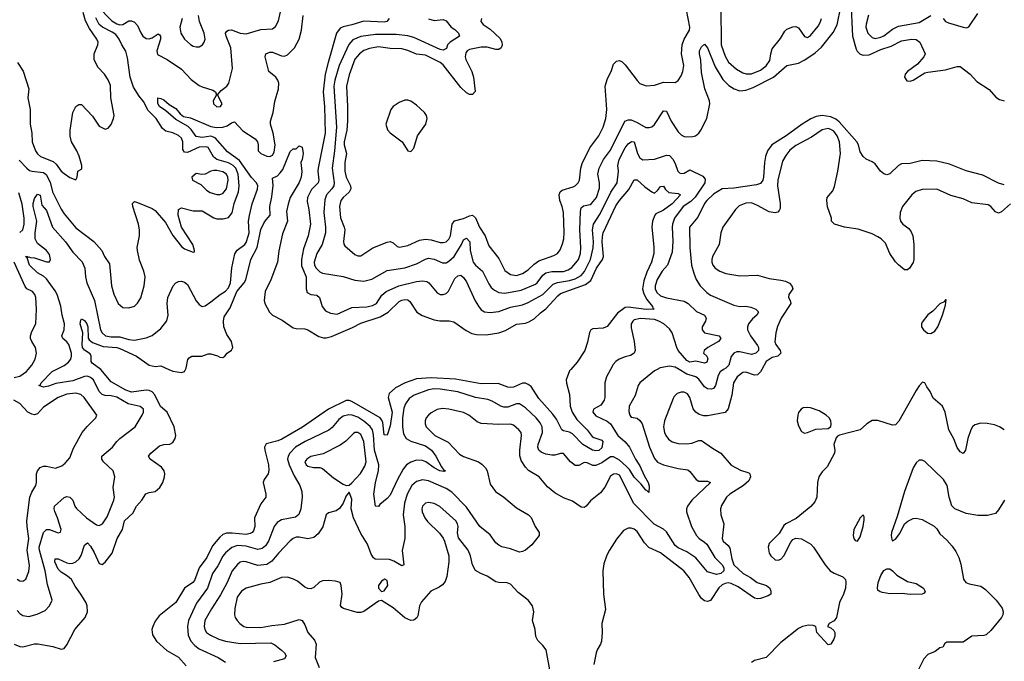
# Model space of a CAD drawing. Header units: inches. Extents: x 2143765 to 2212928, y 878963 to 1017374.
# Tile 45 of 256: x 2161008 to 2167710, y 908013 to 912382. Entities that reach past the tile are written whole.
import ezdxf

# ---------------------------------------------------------------- set-up
doc = ezdxf.new("R2010")
doc.units = ezdxf.units.IN
doc.header["$MEASUREMENT"] = 0
doc.layers.add('C1960', color=7, linetype='Continuous')
doc.layers.add('C1961', color=7, linetype='Continuous')

msp = doc.modelspace()

# ---------------------------------------------------------------- linework, layer by layer
at = {"layer": 'C1960', "color": 5}
for points, elevation in [([(2160970, 909944.6), (2161010, 909955.4), (2161054, 909986), (2161065.9, 910000)], 360), ([(2160970, 908129.3), (2161010, 908112.9), (2161030, 908112), (2161110, 908131.8), (2161131.8, 908131.8), (2161233, 908113), (2161290, 908096.4), (2161301.6, 908098.4), (2161310, 908100.5), (2161330, 908124.9), (2161382.5, 908230), (2161453.8, 908310), (2161469.8, 908350), (2161468.2, 908390), (2161461, 908410), (2161425, 908470), (2161384.7, 908524.7), (2161360.7, 908570), (2161333.4, 908593.4), (2161290, 908618.9), (2161270, 908639.5), (2161248.1, 908690), (2161249.9, 908710.1), (2161270, 908710.1), (2161330, 908682.7), (2161350, 908678.1), (2161370, 908680.4), (2161389.7, 908690), (2161414, 908710), (2161426.6, 908733.4), (2161450, 908804.4), (2161470, 908819.5), (2161490, 908796.1), (2161514.7, 908754.7), (2161550, 908679.5), (2161570, 908672.9), (2161590, 908686.9), (2161636.6, 908750), (2161671.7, 908848.3), (2161708.3, 908910), (2161722.2, 908970), (2161778.8, 909021.2), (2161804.1, 909070), (2161839.8, 909110), (2161867.8, 909152.2), (2161890, 909161.2), (2161930, 909168.1), (2161963.1, 909196.9), (2161983.4, 909230), (2161994.1, 909270), (2161995.6, 909290), (2161990.9, 909310.9), (2161973.8, 909333.8), (2161895.8, 909390), (2161884.7, 909410), (2161900.7, 909430), (2161960.8, 909479.2), (2161990, 909488.4), (2162030, 909491.5), (2162050, 909502.6), (2162066.4, 909530), (2162070.7, 909550), (2162060.2, 909610), (2162011.5, 909710), (2161966.8, 909746.8), (2161927.1, 909827.1), (2161910, 909847.8), (2161890, 909857.5), (2161870, 909859.2), (2161770, 909846.2), (2161730, 909858.6), (2161630, 909916.3), (2161560, 910000)], 320), ([(2160990, 908359.6), (2161010, 908337.3), (2161030, 908324.6), (2161070, 908317.8), (2161126.7, 908333.3), (2161181.1, 908358.9), (2161211.6, 908390), (2161229.6, 908430), (2161196.6, 908536.6), (2161181.5, 908630), (2161142.3, 908770), (2161140.6, 908790), (2161171.1, 908888.9), (2161189.9, 908910.1), (2161211, 908911), (2161270, 908887.6), (2161286.8, 908893.2), (2161289.5, 908910.5), (2161265.3, 908990), (2161247.2, 909032.8), (2161243.5, 909050), (2161246, 909070), (2161310, 909128.5), (2161330, 909136), (2161350, 909131.5), (2161368.9, 909110), (2161383, 909070), (2161394.4, 909054.4), (2161462.2, 908990), (2161530, 908942.2), (2161550, 908937.2), (2161571.8, 908948.3), (2161602.5, 908997.5), (2161649.8, 909110), (2161654.2, 909130), (2161644.5, 909195.5), (2161656.2, 909270), (2161643.5, 909310), (2161578.9, 909370), (2161566.6, 909390), (2161566.6, 909410), (2161640.5, 909470), (2161668.5, 909510), (2161690, 909529.2), (2161793.7, 909610), (2161841.7, 909690), (2161850.9, 909710), (2161851, 909730), (2161828.6, 909748.6), (2161745.6, 909765.6), (2161670, 909811.9), (2161630, 909821.3), (2161590, 909822.7), (2161570, 909829.4), (2161549.9, 909850), (2161509.5, 909929.5), (2161490, 909946.5), (2161470, 909954.3), (2161450, 909953.2), (2161370, 909923.8), (2161255.1, 909904.9), (2161205.4, 909885.4), (2161170, 909880.4), (2161139, 909890), (2161146.6, 909893.4), (2161154, 909910), (2161230, 909986.9), (2161256.5, 910000)], 340), ([(2164759.6, 910000), (2164751, 909990), (2164728.6, 909930), (2164730, 909906.8), (2164750.2, 909830), (2164754, 909750), (2164768.7, 909710), (2164800.2, 909660.2), (2164870.2, 909590), (2164904.7, 909544.7), (2164916.5, 909536.5), (2164970, 909519.1), (2164977.1, 909510), (2164970, 909467.1), (2164950, 909448.4), (2164930, 909445.6), (2164906.9, 909450), (2164840.3, 909490), (2164770, 909562.1), (2164750, 909573.7), (2164710, 909582.7), (2164699.3, 909590), (2164661, 909661), (2164636.5, 909696.5), (2164542.2, 909802.2), (2164490, 909883.5), (2164470, 909898.4), (2164450, 909906.3), (2164430, 909906.4), (2164370, 909880.2), (2164350, 909876.6), (2164330, 909879.3), (2164264.3, 909904.3), (2164150, 909903.1), (2163974.5, 909934.5), (2163810, 909943.7), (2163710, 909935.5), (2163632.3, 909910), (2163566, 909874), (2163523.9, 909836.1), (2163515.9, 909810), (2163543.8, 909710), (2163530, 909616), (2163510, 909551.6), (2163490, 909555.1), (2163479.2, 909639.2), (2163474.2, 909654.2), (2163461.4, 909670), (2163270, 909781.4), (2163250, 909787.8), (2163230, 909787.7), (2163109.1, 909730), (2162933.4, 909606.6), (2162793.6, 909526.4), (2162766.2, 909513.8), (2162685.6, 909494.4), (2162674.8, 909470), (2162675.7, 909450), (2162701.6, 909350), (2162704.9, 909315.1), (2162699.5, 909290), (2162672, 909250), (2162664.9, 909230), (2162684.2, 909150), (2162683.2, 909130), (2162650, 909084.5), (2162607.1, 908990), (2162607.8, 908930), (2162599.4, 908900.6), (2162590.6, 908889.4), (2162577.3, 908882.7), (2162550, 908877.1), (2162453.6, 908886.4), (2162414.8, 908885.2), (2162390, 908875.4), (2162370, 908858), (2162320.2, 908799.8), (2162281, 908719), (2162230.7, 908650), (2162197.9, 908562.1), (2162187.3, 908550), (2162129, 908510), (2162070, 908412.4), (2161958.4, 908321.6), (2161930, 908285.4), (2161913.4, 908250), (2161908.7, 908228.7), (2161912.8, 908192.8), (2161939.6, 908150), (2162010, 908087.3), (2162090, 908040.3), (2162141.7, 907981.7)], 320), ([(2162023.3, 910000), (2162050, 909987.8), (2162110, 909980.3), (2162130, 909986.7), (2162136.8, 910000)], 320), ([(2165029.7, 910000), (2165003.2, 909950), (2164990.2, 909910.2), (2164990.2, 909810), (2164985.5, 909790), (2164963.1, 909756.9), (2164914, 909730), (2164909.2, 909710), (2164930, 909684.7), (2165007.9, 909647.9), (2165030, 909630.2), (2165079.8, 909550), (2165130, 909507.6), (2165159.8, 909470), (2165200.5, 909390), (2165230, 909344.2), (2165257.9, 909277.9), (2165285.5, 909230), (2165293.8, 909206.2), (2165290, 909162), (2165277, 909177), (2165270, 909178), (2165238.9, 909218.9), (2165190, 909266.2), (2165158.5, 909318.5), (2165139.3, 909339.3), (2165090, 909381.8), (2165050, 909404.2), (2165030, 909405.6), (2164970, 909364.2), (2164930, 909345.8), (2164910, 909347), (2164870, 909363.9), (2164850, 909367.1), (2164813, 909347), (2164790, 909346.2), (2164756.8, 909370), (2164710, 909428.3), (2164690, 909428.6), (2164650, 909416.8), (2164630, 909415.8), (2164590, 909423.2), (2164557.7, 909437.7), (2164542.5, 909450), (2164534.5, 909470), (2164536.8, 909490), (2164565.9, 909570), (2164563.7, 909610), (2164550, 909636.8), (2164522.9, 909670), (2164450, 909738.4), (2164410, 909765), (2164390, 909766.3), (2164330, 909744.5), (2164303.7, 909743.7), (2164282.4, 909750), (2164224.1, 909784.1), (2164195.6, 909795.6), (2164111, 909809), (2163990, 909847.3), (2163870, 909865.3), (2163830, 909868.4), (2163790, 909862.2), (2163694, 909826), (2163658.7, 909801.3), (2163633.7, 909766.3), (2163623.4, 909736.6), (2163614, 909670), (2163613, 909610), (2163620.9, 909560.9), (2163637.8, 909530), (2163670, 909512.3), (2163770, 909480.3), (2163811.7, 909451.7), (2163841.4, 909410), (2163878.2, 909338.2), (2163895.2, 909315.3), (2163906.8, 909310), (2163895.2, 909304.7), (2163868, 909310), (2163830, 909329.9), (2163772.1, 909372.1), (2163750, 909379.9), (2163710, 909381.7), (2163670, 909369.9), (2163641.6, 909350), (2163618.8, 909321.2), (2163578.7, 909250), (2163530, 909144.6), (2163510, 909120.7), (2163459.9, 909080.1), (2163450, 909067), (2163429, 909069), (2163418.8, 909150), (2163429.8, 909229.8), (2163450.3, 909309.7), (2163452.8, 909350), (2163422.9, 909450), (2163416.1, 909556.1), (2163408.8, 909588.8), (2163392.8, 909612.8), (2163350, 909647.9), (2163310, 909674.7), (2163270.1, 909689.9), (2163249.3, 909690.7), (2163210, 909681.9), (2163179.6, 909660.4), (2163134.9, 909605.1), (2163112.9, 909587.1), (2162950.7, 909509.3), (2162884.9, 909470), (2162846.4, 909430), (2162835, 909410), (2162830.1, 909390), (2162842.1, 909350), (2162876.9, 909276.9), (2162915.5, 909210), (2162928, 909170), (2162930.3, 909130), (2162920.7, 909050), (2162908.5, 909011.5), (2162884.6, 908995.4), (2162790, 908975.7), (2162761, 908959), (2162740.2, 908930), (2162702.8, 908830), (2162681.5, 908798.5), (2162659.1, 908780.9), (2162630, 908773.2), (2162550, 908796.1), (2162490, 908800.4), (2162453.2, 908786.8), (2162410, 908751.4), (2162390, 908727.8), (2162356.6, 908663.4), (2162320.7, 908610), (2162286.6, 908510), (2162211.4, 908408.6), (2162158, 908290), (2162150.1, 908249.9), (2162153.9, 908190), (2162172.7, 908150), (2162199.4, 908119.4), (2162230, 908096.8), (2162358.9, 908038.9), (2162410, 908006.3)], 340), ([(2165347.9, 910000), (2165330, 909989.8), (2165230.3, 909910), (2165218.3, 909890), (2165197.1, 909822.9), (2165157.4, 909750), (2165153.5, 909713.5), (2165160.4, 909690), (2165170, 909676.3), (2165210, 909668.5), (2165230, 909652.4), (2165244.9, 909630), (2165295.9, 909470), (2165330, 909393.4), (2165350, 909368.2), (2165390, 909350.2), (2165490, 909325.4), (2165556.1, 909316.1), (2165570, 909306.4), (2165611.9, 909251.9), (2165630, 909239), (2165690, 909239.1), (2165710.2, 909230.2), (2165583.9, 909110), (2165553.8, 909070), (2165546.5, 909050), (2165546, 909030), (2165580.5, 908930), (2165615.3, 908870), (2165633.5, 908850), (2165670, 908825.1), (2165684.3, 908810), (2165739, 908719), (2165790, 908669.4), (2165800.3, 908650), (2165801, 908630), (2165780.6, 908610), (2165750, 908603.1), (2165690, 908621), (2165610, 908717.5), (2165550, 908758.1), (2165490, 908784.9), (2165470, 908800.7), (2165410, 908895), (2165390, 908912.8), (2165326.4, 908946.4), (2165187.8, 909087.8), (2165090, 909280.4), (2165070, 909289.8), (2165050, 909286.6), (2165030, 909273.1), (2164990, 909199.7), (2164960.5, 909159.5), (2164893.9, 909106.1), (2164863.8, 909070), (2164850, 909061.1), (2164830, 909063.5), (2164770, 909102.6), (2164710, 909126), (2164650, 909159.7), (2164600.7, 909200.7), (2164544.4, 909270), (2164472.2, 909312.2), (2164450, 909334), (2164421, 909381), (2164411.6, 909411.7), (2164411.5, 909450), (2164424.2, 909550), (2164420.7, 909570), (2164406.2, 909590), (2164370, 909620.9), (2164348.1, 909628.1), (2164270, 909624.9), (2164150, 909631.9), (2164122.6, 909642.6), (2164065.4, 909690), (2164030, 909708.1), (2163930, 909730.6), (2163885.3, 909734.7), (2163850, 909727.2), (2163810, 909705.4), (2163790, 909687.8), (2163776, 909670), (2163769.1, 909650), (2163769.1, 909630), (2163776, 909610), (2163833.1, 909550), (2163925.3, 909505.3), (2164002.8, 909422.8), (2164030, 909407.2), (2164130, 909370.2), (2164154.5, 909354.5), (2164178, 909330), (2164189.2, 909310), (2164210, 909219.1), (2164245.7, 909170), (2164303.8, 909130), (2164390, 909057.8), (2164470.5, 909010), (2164490, 908992.7), (2164517.5, 908930), (2164543.8, 908890), (2164543.2, 908870), (2164493.3, 908806.7), (2164450, 908770.5), (2164430, 908759.5), (2164410, 908756.8), (2164350, 908778.7), (2164290, 908792.9), (2164270, 908803.1), (2164250, 908820.4), (2164210, 908874.6), (2164139.9, 908930), (2164050, 909062.6), (2163950, 909165.5), (2163909.9, 909189.9), (2163790, 909241.9), (2163750, 909248.1), (2163710, 909237.3), (2163678.4, 909210), (2163645.7, 909150), (2163628.4, 909090), (2163619, 909010), (2163629, 908930), (2163628.8, 908850), (2163611.7, 908768.3), (2163622, 908670), (2163610, 908663), (2163554.9, 908694.9), (2163526.3, 908706.3), (2163428.8, 908708.8), (2163417.2, 908717.2), (2163401.4, 908741.4), (2163374.6, 908810), (2163330, 908883), (2163279.9, 908990), (2163263.5, 909050), (2163270, 909118), (2163250, 909164), (2163230, 909139), (2163210.4, 909090), (2163185.9, 909054.1), (2163163, 909037), (2163110, 909023.9), (2163095.3, 909010), (2163070.9, 908929.1), (2163039.4, 908880.6), (2163010, 908855.3), (2162970, 908847.1), (2162910, 908858.7), (2162890, 908857.2), (2162870, 908848.7), (2162850, 908833.3), (2162770, 908748.7), (2162725.3, 908694.7), (2162690, 908672), (2162630, 908665.4), (2162550, 908690.6), (2162530, 908692.8), (2162510, 908687.3), (2162490, 908672.4), (2162455.1, 908630), (2162420.1, 908550), (2162375.1, 908464.9), (2162312.8, 908370), (2162268.9, 908290), (2162264.6, 908250), (2162268.6, 908230), (2162279.7, 908210), (2162306, 908190), (2162363.1, 908163.1), (2162409.2, 908149.2), (2162510, 908135), (2162717.7, 908137.7), (2162745.3, 908125.3), (2162790, 908088.4), (2162810.2, 908070), (2162822.2, 908050), (2162810.1, 908029.9), (2162734.9, 908010)], 360), ([(2166059.4, 910000), (2166050, 909983.1), (2166030, 909962.8), (2166010, 909960.3), (2165950, 909980.7), (2165930, 909978.5), (2165891.3, 909950), (2165866.4, 909910), (2165855.7, 909824.3), (2165830, 909732), (2165810, 909707.9), (2165690, 909683.5), (2165664.4, 909684.4), (2165633.4, 909693.4), (2165610, 909709.7), (2165592.9, 909732.9), (2165569.2, 909810), (2165553.5, 909833.5), (2165530, 909845.9), (2165510, 909845.6), (2165484.3, 909835.7), (2165464, 909816), (2165457, 909803), (2165397.2, 909650), (2165391.4, 909610), (2165396.8, 909570), (2165406, 909550), (2165425, 909525), (2165448.4, 909508.4), (2165490, 909496.6), (2165550, 909492.6), (2165582, 909498), (2165630, 909515.8), (2165650, 909516), (2165723.3, 909463.3), (2165780.9, 909430), (2165850, 909349.1), (2165914.1, 909314.1), (2165970, 909297.3), (2165977.8, 909290), (2165982.6, 909270), (2165970, 909241.3), (2165935.4, 909210), (2165840.8, 909150), (2165820.2, 909130), (2165785.4, 909074.6), (2165778.5, 909050), (2165779.7, 909010), (2165801.5, 908950), (2165790.2, 908850), (2165796.5, 908830), (2165830, 908800.9), (2165842.9, 908782.9), (2165855.5, 908710), (2165870.1, 908670), (2165932, 908610), (2165983.2, 908583.2), (2166028.9, 908548.9), (2166091.8, 908530), (2166112.9, 908510), (2166121.7, 908490), (2166120.8, 908470), (2166102.1, 908457.9), (2166050, 908439.9), (2166030, 908438.3), (2166010, 908443.4), (2165899.1, 908519.1), (2165850, 908541.6), (2165830, 908546.1), (2165810, 908543.6), (2165790, 908533.5), (2165766.9, 908513.1), (2165710, 908427.7), (2165690, 908420.3), (2165670, 908425.3), (2165650, 908441.5), (2165630, 908467.2), (2165564.1, 908584.1), (2165529.8, 908630), (2165370, 908750.9), (2165290, 908787.2), (2165259.9, 908819.9), (2165210, 908896.9), (2165190, 908913.5), (2165170, 908919.2), (2165150, 908918.5), (2165117.1, 908902.9), (2165070, 908844.5), (2165021.7, 908770), (2165004.4, 908735.5), (2164984.4, 908675.6), (2164977.9, 908630), (2164981.3, 908470), (2164994.5, 908365.5), (2164971.3, 908270), (2164972.9, 908210), (2164967.6, 908150), (2164962, 908130), (2164938.3, 908090), (2164931.6, 908070), (2164915.7, 907990)], 380), ([(2165799.2, 910000), (2165775, 909985), (2165761.9, 909958.1), (2165743.7, 909890), (2165730.6, 909869.4), (2165714.9, 909865.1), (2165690, 909869.1), (2165670, 909882.9), (2165630, 909934), (2165610.8, 909950.8), (2165550, 909967.9), (2165496.9, 910000)], 360), ([(2167710, 909589.7), (2167676.9, 909610), (2167643.6, 909623.6), (2167592.9, 909632.9), (2167550, 909633.5), (2167510, 909623.1), (2167494.3, 909610), (2167481.7, 909590), (2167460.8, 909530), (2167444.9, 909450), (2167430, 909427.6), (2167410, 909438.7), (2167390, 909469.6), (2167367.3, 909527.3), (2167332.8, 909590), (2167307.6, 909710), (2167290, 909749.2), (2167224.8, 909804.8), (2167205.2, 909850), (2167182, 909882), (2167170, 909908), (2167152.5, 909912.5), (2167130, 909889.5), (2167110, 909858), (2166992.6, 909647.4), (2166970, 909623.1), (2166950, 909619.7), (2166850, 909652.1), (2166810, 909652.2), (2166774.9, 909630), (2166730, 909589.6), (2166587.1, 909552.9), (2166574, 909546), (2166564.5, 909535.5), (2166550.7, 909490), (2166557.1, 909450), (2166555.3, 909430), (2166503.9, 909336.1), (2166470, 909302.9), (2166448.1, 909268.1), (2166439.5, 909230), (2166434.9, 909130), (2166421, 909099), (2166392.9, 909067.1), (2166294.3, 908985.7), (2166222, 908950), (2166210, 908938), (2166177.5, 908882.5), (2166110, 908814.7), (2166103, 908790), (2166109.1, 908750), (2166121.1, 908730), (2166150, 908703.7), (2166170, 908700.9), (2166190, 908709.4), (2166210, 908731.6), (2166256.6, 908823.4), (2166270, 908841.6), (2166290, 908850.4), (2166330, 908846.7), (2166392.7, 908810), (2166410.2, 908790.2), (2166490, 908668.9), (2166524.9, 908630), (2166552.2, 908612.2), (2166610, 908588.7), (2166628, 908570), (2166631.7, 908551.7), (2166628.7, 908510), (2166615.6, 908470), (2166587.3, 908412.7), (2166568.2, 908310), (2166552.7, 908287.3), (2166518.9, 908270), (2166505.5, 908250), (2166530, 908240.7), (2166550, 908223.1), (2166557.4, 908210), (2166556.5, 908183.5), (2166550, 908162.9), (2166530, 908129.8), (2166510, 908124.4), (2166433.1, 908210), (2166426, 908250), (2166410, 908256), (2166378, 908258), (2166335.5, 908250), (2166310, 908235.3), (2166190, 908141.4), (2166090, 908039.1), (2166010, 908018), (2165990, 908004.5)], 420), ([(2160990, 908572.6), (2161010, 908560.3), (2161030, 908558), (2161050, 908572.7), (2161070, 908624), (2161073.9, 908666.1), (2161059.7, 908770), (2161071.2, 908850), (2161059.1, 908930), (2161057.8, 908970), (2161076.8, 909130), (2161090, 909163.7), (2161117.4, 909210), (2161123.5, 909230), (2161123.7, 909290), (2161128.3, 909310), (2161147.8, 909332.2), (2161170, 909340.9), (2161190, 909341.7), (2161251.3, 909328.7), (2161295.5, 909344.5), (2161317.6, 909362.4), (2161350, 909398), (2161374.7, 909465.3), (2161434.5, 909570), (2161467.8, 909612.2), (2161526, 909670), (2161534, 909690), (2161447.9, 909810), (2161424.7, 909830), (2161390, 909838.4), (2161330, 909831.6), (2161270, 909808.6), (2161170, 909743.5), (2161130, 909698.2), (2161110, 909690.7), (2161090, 909695.2), (2161063.1, 909710), (2161008.5, 909768.5), (2160968.4, 909790)], 360), ([(2167711.7, 909110), (2167670, 909043.6), (2167650, 909019.7), (2167595.3, 909004.7), (2167530, 909005.1), (2167450, 909018.9), (2167372.3, 909052.2), (2167352.5, 909072.5), (2167334, 909130), (2167320.5, 909210), (2167296.2, 909250), (2167170, 909374), (2167150, 909383.6), (2167130, 909383.5), (2167110, 909364.2), (2167089.6, 909330), (2167030, 909169.7), (2166980.8, 908999.2), (2166941.6, 908890), (2166938.9, 908870), (2166943.4, 908843.3), (2166950, 908833.1), (2166970, 908843.6), (2166998, 908882), (2167031, 908949), (2167052.5, 908967.5), (2167090, 908984.9), (2167110, 908987), (2167150, 908978.7), (2167233.4, 908933.4), (2167250, 908914.8), (2167270, 908880.7), (2167318.6, 908838.6), (2167356, 908796), (2167379.9, 908759.9), (2167399.9, 908719.9), (2167414.9, 908674.9), (2167432.4, 908572.4), (2167447.7, 908550), (2167470, 908540.4), (2167550, 908523.8), (2167582.8, 908502.8), (2167655.5, 908430), (2167695.1, 908375.1), (2167703.1, 908350), (2167700.3, 908330), (2167690.3, 908310), (2167617.7, 908222.3), (2167585.9, 908194.1), (2167570, 908187.4), (2167490, 908183.5), (2167430, 908142.2), (2167318, 908142), (2167305.4, 908134.6), (2167290.5, 908109.5), (2167270, 908104), (2167239.9, 908080.1), (2167190, 908058.4), (2167161.6, 908030), (2167110, 907926)], 440), ([(2164620.8, 907930), (2164592.1, 908090), (2164570, 908121.3), (2164534.4, 908154.4), (2164521.8, 908181.8), (2164516.4, 908230), (2164497.7, 908290), (2164507.1, 908350), (2164498.4, 908390), (2164470, 908429.7), (2164402.1, 908482.1), (2164350, 908537.4), (2164327.3, 908547.3), (2164270, 908549.7), (2164250, 908555.1), (2164190, 908592.6), (2164146, 908610), (2164111.1, 908631.1), (2164089.7, 908669.7), (2164077.4, 908730), (2164059.7, 908770), (2163994.3, 908854.3), (2163987.7, 908887.7), (2163992.9, 908930), (2163989, 908950), (2163976.8, 908970), (2163867.2, 909067.1), (2163830, 909088.2), (2163790, 909095), (2163770, 909089.8), (2163750.1, 909069.9), (2163745.1, 909050), (2163747.5, 909030), (2163765.5, 908990), (2163784, 908964), (2163866, 908886), (2163891.1, 908851.1), (2163900.2, 908830), (2163928.8, 908730), (2163928.9, 908690), (2163915.2, 908590), (2163904.2, 908555.8), (2163886.5, 908533.5), (2163862.9, 908517.1), (2163806.7, 908490), (2163742.1, 908417.9), (2163729.1, 908390), (2163717.6, 908322.4), (2163711.1, 908308.9), (2163690, 908292.2), (2163670, 908291.7), (2163630, 908309.9), (2163550, 908377.2), (2163470, 908426.6), (2163450, 908422), (2163350, 908351.5), (2163330, 908344.4), (2163305.6, 908345.6), (2163212, 908372), (2163200.1, 908380.1), (2163192.9, 908392.9), (2163203.1, 908470), (2163197.4, 908530), (2163189.6, 908549.6), (2163158.7, 908558.7), (2163110, 908563.5), (2163070, 908559.7), (2163049.2, 908550.8), (2163010, 908515.1), (2162990, 908505.7), (2162970, 908507.6), (2162950, 908517.6), (2162898.3, 908558.3), (2162872.6, 908572.6), (2162830, 908585), (2162790, 908583.6), (2162710, 908550.4), (2162650, 908539), (2162549.4, 908510.6), (2162516.9, 908490), (2162488.4, 908450), (2162472.8, 908372.8), (2162470.3, 908330), (2162475.8, 908310), (2162488.5, 908290), (2162506.7, 908270), (2162534, 908250), (2162550, 908245.6), (2162650, 908243.3), (2162723.4, 908256.6), (2162810, 908265.3), (2162910, 908297.3), (2162930, 908290.8), (2162950, 908261), (2162970.4, 908210), (2163015.7, 908155.7), (2163026.7, 908130), (2163018.3, 908038.3), (2163047.1, 907970)], 380)]:
    msp.add_lwpolyline(points, dxfattribs=dict(at, elevation=elevation))
for points, elevation in [([(2166370, 909742.2), (2166341.6, 909738.4), (2166326.7, 909730), (2166310, 909706), (2166304.4, 909690), (2166300.9, 909650), (2166310, 909616), (2166330, 909578.8), (2166350, 909567.3), (2166370, 909570.6), (2166427.5, 909592.5), (2166510, 909598), (2166529, 909611), (2166532.5, 909627.5), (2166529.3, 909650), (2166518.4, 909670), (2166498, 909690), (2166450, 909719.1), (2166390, 909739.1)], 420), ([(2163310, 909570.6), (2163290, 909569.8), (2163278.3, 909561.7), (2163227.4, 909512.6), (2163190, 909485.5), (2163073.4, 909426.6), (2162990, 909406.4), (2162962.5, 909390), (2162949.5, 909370), (2162958, 909350), (2162970, 909341.9), (2163007.8, 909332.2), (2163051.8, 909331.8), (2163070, 909326.7), (2163143.1, 909263.1), (2163210, 909218), (2163230, 909210.4), (2163250, 909212.4), (2163270, 909228.2), (2163328.4, 909291.6), (2163357.3, 909342.7), (2163366.3, 909370), (2163349.9, 909510), (2163330, 909556.4)], 360), ([(2166750, 909009.2), (2166728.2, 908990), (2166686.4, 908910), (2166681.6, 908870), (2166685.5, 908850), (2166695.9, 908835.9), (2166710, 908830.6), (2166730, 908860.5), (2166750, 908930.8), (2166757, 908977), (2166756.2, 908996.2)], 440), ([(2167070, 908467.4), (2167015.1, 908475), (2166930, 908472.2), (2166880.3, 908480.3), (2166865.3, 908485.3), (2166850, 908498.3), (2166846.3, 908510), (2166850.9, 908550), (2166870, 908598), (2166890, 908631.7), (2166910, 908643.1), (2166930, 908641.6), (2166950, 908628), (2166978.5, 908598.5), (2167050, 908555.8), (2167110, 908541.7), (2167160.5, 908510), (2167172.4, 908487.6), (2167163.4, 908476.6), (2167150, 908469.8)], 420), ([(2163492.9, 908572.9), (2163470, 908559.6), (2163450.4, 908530), (2163450.6, 908510), (2163470, 908487.3), (2163490, 908493), (2163513.2, 908530), (2163510, 908562.7)], 380)]:
    msp.add_lwpolyline(points, close=True, dxfattribs=dict(at, elevation=elevation))
at = {"layer": 'C1961', "color": 5}
for points, elevation in [([(2161535.6, 912475.6), (2161634.3, 912374.3), (2161670, 912354.7), (2161690, 912347.6), (2161710, 912348.5), (2161750, 912374.4), (2161770, 912374.9), (2161790, 912364.9), (2161810, 912343.1), (2161831.9, 912291.9), (2161846.3, 912270), (2161870, 912254.4), (2161890, 912251.1), (2161910, 912257.5), (2161950, 912286), (2161959.5, 912279.5), (2161967.2, 912270), (2161966.7, 912250), (2161940.8, 912170), (2161945.1, 912145.1), (2162013, 912110), (2162110, 912045.5), (2162175.4, 911975.4), (2162230, 911934.3), (2162250, 911924.2), (2162322.7, 911902.7), (2162341.6, 911890), (2162348.5, 911870), (2162325.8, 911830), (2162327.1, 911810), (2162350, 911787.4), (2162376, 911790), (2162385.6, 911810), (2162354, 911870), (2162380, 911900), (2162417, 911930), (2162431, 911949), (2162456, 912050), (2162445.6, 912190), (2162414.2, 912270), (2162409.8, 912290.2), (2162417, 912303), (2162428.8, 912311.2), (2162450, 912312.8), (2162510, 912290.1), (2162550, 912286), (2162650, 912316), (2162730, 912319), (2162750, 912335.8), (2162770, 912374), (2162784.2, 912435.8)], 360), ([(2163790, 912387), (2163830, 912377.4), (2163890, 912383.6), (2163910, 912374.6), (2163944.9, 912330), (2163970, 912314.6), (2163994.2, 912290), (2164001.1, 912270), (2163937.1, 912230), (2163921.2, 912210), (2163913.2, 912186.7), (2163890, 912175), (2163870, 912179.3), (2163690, 912261.7), (2163650, 912272.6), (2163570, 912281.9), (2163430, 912280.6), (2163330, 912268.4), (2163276.2, 912243.8), (2163247.5, 912212.5), (2163182.8, 912070), (2163153.2, 911970), (2163146, 911930), (2163164.4, 911650), (2163150.9, 911490), (2163134, 911370), (2163149.6, 911270), (2163145.4, 911250), (2163133.2, 911230), (2163095.8, 911190), (2163085.6, 911154.4), (2163078.8, 911070), (2163090.1, 910970), (2163088.8, 910930), (2163067.9, 910850), (2163030.1, 910790), (2163013.4, 910730), (2163014.9, 910710), (2163025.1, 910690), (2163050, 910663.9), (2163070, 910655.6), (2163210, 910633.8), (2163288.3, 910608.3), (2163350, 910600.8), (2163405.2, 910614.8), (2163510, 910673.5), (2163630, 910692.9), (2163710, 910718.3), (2163770, 910751.7), (2163790, 910757.3), (2163830, 910750.9), (2163885.3, 910725.3), (2163910, 910726.6), (2163930, 910736.8), (2163964.6, 910770), (2164015.4, 910850), (2164030, 910883.1), (2164050, 910893.8), (2164072.4, 910870), (2164075.2, 910810), (2164095, 910730), (2164110, 910709.4), (2164159.2, 910670), (2164202.2, 910582.2), (2164218.4, 910558.4), (2164239.5, 910539.5), (2164270, 910523.9), (2164310, 910520.8), (2164420.6, 910539.4), (2164518.9, 910581.1), (2164530.5, 910590), (2164570, 910641.2), (2164590, 910657.3), (2164630, 910666.9), (2164710, 910667.3), (2164741.6, 910678.4), (2164765.5, 910694.5), (2164794.7, 910725.3), (2164811.6, 910750), (2164824.5, 910790), (2164826.6, 910830), (2164820.1, 910950), (2164825.2, 911074.8), (2164830, 911101.6), (2164845.7, 911114.3), (2164890, 911123.2), (2164900.4, 911130), (2164934.5, 911170), (2164954.5, 911234.5), (2164953.8, 911270), (2164944.3, 911330), (2164952.6, 911370), (2164982.6, 911430), (2165030, 911494.2), (2165127.9, 911690), (2165150, 911699), (2165170, 911699.4), (2165210, 911682.8), (2165270, 911648.2), (2165292.5, 911647.5), (2165310, 911652.6), (2165330, 911667.9), (2165390, 911761.5), (2165410, 911758), (2165442, 911690), (2165490, 911618.6), (2165510, 911597.7), (2165530, 911587.3), (2165550, 911584.8), (2165590, 911585.4), (2165608.4, 911591.6), (2165630, 911608.9), (2165644.8, 911630), (2165684.7, 911710), (2165706.5, 911810), (2165704.1, 911830), (2165672.2, 911910), (2165650, 912021.2), (2165645.2, 912105.2), (2165635.1, 912150), (2165635.6, 912170), (2165650, 912197), (2165670, 912214.9), (2165690, 912190.4), (2165741.1, 912061.1), (2165794.8, 911974.8), (2165834.2, 911934.2), (2165871.7, 911910), (2165910, 911898.2), (2165950, 911903), (2165999.6, 911920.4), (2166139.8, 911990), (2166230, 912070.2), (2166310, 912086.8), (2166352.4, 912107.6), (2166423.7, 912156.3), (2166465.7, 912194.3), (2166546, 912294), (2166573.3, 912346.7), (2166597, 912470)], 360), ([(2164150.5, 912390), (2164146, 912370), (2164162, 912350), (2164210, 912318.5), (2164276.9, 912256.9), (2164290.6, 912230.5), (2164292.3, 912207.7), (2164285.4, 912190), (2164270, 912178), (2164250, 912178.1), (2164190, 912195.6), (2164150, 912194.2), (2164070, 912178.3), (2164054.6, 912170), (2164044.1, 912155.9), (2164039.8, 912130), (2164044.2, 912110), (2164085.1, 912030), (2164096.6, 911990), (2164107.5, 911892.5), (2164090, 911871.5), (2164070, 911873.5), (2164050, 911884.5), (2164010, 911919.4), (2163890, 912073.6), (2163869.8, 912090), (2163770, 912139.9), (2163710, 912146.3), (2163650, 912172.7), (2163610, 912183.4), (2163530, 912186.8), (2163450, 912197.2), (2163390, 912186.6), (2163350, 912172.2), (2163321.3, 912150), (2163290, 912113.2), (2163250, 912006.9), (2163231.6, 911930), (2163239.9, 911790), (2163239.9, 911690), (2163234.2, 911630), (2163217.2, 911550), (2163216.8, 911530), (2163232.1, 911470), (2163220.8, 911410), (2163221.3, 911350), (2163230.7, 911310), (2163259.5, 911250), (2163262, 911230), (2163251.6, 911208.4), (2163209.4, 911170), (2163194.3, 911150), (2163184.7, 911110), (2163192, 911032), (2163217.4, 910970), (2163220.9, 910950), (2163211.6, 910871.6), (2163214.3, 910854.3), (2163222.4, 910842.4), (2163290, 910783.2), (2163310, 910773.2), (2163330, 910773.4), (2163411.2, 910828.8), (2163510, 910867.4), (2163530, 910870.4), (2163550, 910861.6), (2163577.8, 910837.8), (2163593.8, 910833.8), (2163650, 910843.5), (2163730, 910879.8), (2163770, 910888.3), (2163810, 910883.6), (2163870, 910865.4), (2163890, 910863.7), (2163910, 910868.8), (2163930, 910887.6), (2163941.1, 910910), (2163950.8, 910989.2), (2163966.9, 911013.1), (2164030, 911027.3), (2164070, 911046.8), (2164090, 911051.3), (2164110, 911031.7), (2164137, 910970), (2164175.7, 910910), (2164201.4, 910841.4), (2164270, 910756.5), (2164310, 910674.6), (2164350, 910646.2), (2164390, 910641), (2164430, 910652.5), (2164470, 910677.6), (2164510, 910716.8), (2164541.2, 910738.8), (2164644.7, 910775.3), (2164669.7, 910790), (2164686.2, 910813.8), (2164703.8, 910856.2), (2164712.3, 910890), (2164714.9, 910930), (2164709.8, 911070), (2164700.3, 911110), (2164683.9, 911150), (2164679.1, 911190), (2164686.3, 911210), (2164699.8, 911220.2), (2164776.2, 911243.8), (2164790, 911250.2), (2164809.8, 911270), (2164817.5, 911290), (2164827, 911370), (2164837.3, 911402.7), (2164888, 911510), (2164949.4, 911590.6), (2164980.7, 911650), (2164998.6, 911710), (2165005, 911770), (2164993.6, 911930), (2165010, 911980.5), (2165035.1, 912030), (2165050, 912078.8), (2165070, 912099.1), (2165090, 912103), (2165110, 912095.5), (2165130, 912075.5), (2165210, 911968.4), (2165230, 911948.5), (2165271.7, 911931.7), (2165330, 911935.6), (2165390, 911956.2), (2165470, 911955.3), (2165490, 911968.5), (2165510, 912000.4), (2165521.8, 912030), (2165528.4, 912070), (2165513.6, 912150), (2165516.4, 912210), (2165530.3, 912249.7), (2165567.5, 912310), (2165570.6, 912330), (2165547.6, 912450)], 380), ([(2165780.8, 912470), (2165782.5, 912210), (2165810, 912132.8), (2165833.5, 912093.5), (2165886.1, 912046.1), (2165930, 912020.9), (2165953.6, 912013.7), (2165990, 912013.7), (2166050, 912038.9), (2166090, 912067.5), (2166115.1, 912104.9), (2166120.1, 912150), (2166130, 912182.6), (2166185.8, 912254.2), (2166215.8, 912304.2), (2166230, 912317.6), (2166270, 912333.7), (2166290, 912336.4), (2166310, 912326), (2166350, 912268.4), (2166370, 912260.3), (2166390, 912274.6), (2166442.2, 912337.8), (2166457.6, 912362.4), (2166465.9, 912390)], 380), ([(2166664.7, 912510), (2166676.3, 912270), (2166700.6, 912180.6), (2166707.5, 912167.5), (2166728.1, 912148.1), (2166750, 912139.7), (2166790, 912143), (2166870, 912179.2), (2166939.3, 912200.7), (2167010, 912238.8), (2167078, 912250), (2167110, 912247.8), (2167135.6, 912230), (2167170.2, 912150), (2167163.1, 912130), (2167120, 912080), (2167050, 912029), (2167035, 912010), (2167029.6, 911990), (2167046.4, 911966.4), (2167070, 911962.6), (2167090.3, 911969.7), (2167170, 912019.6), (2167190, 912025.5), (2167310, 912040.5), (2167390, 912063.2), (2167410, 912062.3), (2167478, 912010), (2167522, 911962), (2167606, 911906), (2167653.4, 911853.4), (2167677.8, 911837.8), (2167710, 911828.4)], 360), ([(2160992.6, 912090), (2161030.8, 912030.8), (2161070.3, 911910), (2161063.2, 911850), (2161079, 911770), (2161080.2, 911670), (2161090.9, 911610), (2161093.8, 911550), (2161114.9, 911490), (2161130, 911467.4), (2161149.5, 911449.5), (2161236.1, 911416.1), (2161257.2, 911397.2), (2161290, 911351.5), (2161310, 911334), (2161350, 911307.6), (2161390, 911291.3), (2161399.3, 911310), (2161404, 911350), (2161430, 911364.7), (2161432.3, 911370), (2161431.6, 911388.4), (2161413.4, 911453.4), (2161397.4, 911490), (2161359.8, 911550), (2161351.2, 911588.8), (2161352.6, 911630), (2161369.6, 911750), (2161390, 911791.3), (2161410, 911804.7), (2161430, 911804.7), (2161504.9, 911724.9), (2161550, 911657.1), (2161590, 911637.1), (2161610, 911643), (2161630, 911667.3), (2161647.8, 911710), (2161651.2, 911730), (2161628.3, 911850), (2161626.3, 911933.7), (2161610, 911972.7), (2161584.5, 912010), (2161539.3, 912059.3), (2161515.1, 912110), (2161515.4, 912150), (2161541.1, 912210), (2161541.5, 912230), (2161534.4, 912250), (2161482.9, 912322.9), (2161455.1, 912375.1), (2161440.7, 912430)], 380), ([(2161004.8, 911424.8), (2161056.1, 911370), (2161075.8, 911355.8), (2161090, 911349.7), (2161170, 911341.6), (2161188.5, 911328.5), (2161215.6, 911275.6), (2161230.4, 911210.4), (2161290, 911091.7), (2161310, 911060.8), (2161390, 910965.5), (2161512.6, 910872.6), (2161566.5, 910810), (2161586.3, 910770), (2161619.4, 910719.4), (2161632.8, 910570), (2161650, 910514), (2161678.7, 910450), (2161710, 910423.1), (2161750, 910419.5), (2161790, 910432.2), (2161810, 910450.5), (2161831.7, 910488.3), (2161856.2, 910570), (2161862.2, 910630), (2161853.3, 910670), (2161824.2, 910744.2), (2161810.9, 910810), (2161808.5, 910831.5), (2161823.5, 910910), (2161823.5, 910950), (2161816.1, 910990), (2161778.3, 911110), (2161777, 911130), (2161782, 911138), (2161790, 911143), (2161810, 911136), (2161910, 911095.3), (2161930, 911082.6), (2162000, 911000), (2162050, 910913.4), (2162110, 910838), (2162130, 910822.4), (2162190, 910798), (2162198, 910802), (2162199, 910810), (2162187, 910850), (2162109.6, 910970), (2162087.6, 911050), (2162089.6, 911090), (2162110, 911100.3), (2162190, 911081.4), (2162250, 911081.3), (2162330, 911033.5), (2162350, 911026.7), (2162393.4, 911026.6), (2162430, 911034.4), (2162454, 911066), (2162469.1, 911130), (2162497.4, 911210), (2162502.7, 911250), (2162495.3, 911330), (2162480.1, 911370), (2162460.6, 911390), (2162430, 911407.4), (2162349.8, 911430), (2162328.1, 911448.1), (2162290.5, 911510.5), (2162276.8, 911516.8), (2162230, 911513.4), (2162150, 911478.1), (2162130, 911479.4), (2162118.9, 911498.9), (2162118.4, 911550), (2162110, 911574.8), (2162090, 911592.6), (2162050, 911610.9), (2162003.9, 911623.9), (2161980.8, 911640.8), (2161936.4, 911710), (2161883.2, 911763.2), (2161850, 911824.6), (2161820.8, 911860.8), (2161782, 911922), (2161759.2, 911990), (2161743.1, 912123.1), (2161730, 912166.9), (2161703, 912210), (2161686.2, 912250), (2161661.7, 912281.7), (2161638.1, 912298.1), (2161572.4, 912330), (2161549.9, 912350), (2161526.3, 912393.7)], 360), ([(2161256.5, 910000), (2161310, 910026.4), (2161340.8, 910050), (2161355.7, 910070), (2161361.4, 910090), (2161361, 910110), (2161342.9, 910170), (2161329.4, 910189.4), (2161302.7, 910210), (2161295, 910230), (2161310, 910270.6), (2161313.7, 910310), (2161297, 910370), (2161289, 910431), (2161264, 910510), (2161250, 910536.5), (2161190, 910617), (2161170, 910636.3), (2161130, 910659), (2161075.1, 910710), (2161059.5, 910759.5), (2161047, 910770), (2161062, 910770), (2161062, 910762), (2161070, 910766.8), (2161081.7, 910761.7), (2161110, 910760.2), (2161190, 910733.4), (2161210, 910733.7), (2161218.5, 910750), (2161210, 910782.6), (2161190.6, 910810), (2161130, 910857.5), (2161113.9, 910890), (2161113.4, 910930), (2161124.3, 911010), (2161098.9, 911110), (2161098.8, 911130), (2161110, 911163.7), (2161130, 911194), (2161147.3, 911187.3), (2161157.8, 911117.8), (2161190, 911082.3), (2161231.5, 910970), (2161319.1, 910870), (2161370, 910798.6), (2161432.5, 910732.5), (2161451.7, 910690), (2161455.3, 910630), (2161464.4, 910590), (2161516.9, 910470), (2161558.8, 910270), (2161570.2, 910250), (2161593.1, 910230), (2161630, 910221.3), (2161690, 910223.3), (2161750, 910203.5), (2161790, 910199.4), (2161870, 910214.4), (2161910, 910231.5), (2161970, 910279.1), (2162008.8, 910331.2), (2162018.6, 910370), (2162011.5, 910448.5), (2162016.4, 910490), (2162051.8, 910570), (2162070, 910590.4), (2162090, 910599.3), (2162110, 910602.4), (2162130, 910594), (2162150, 910578.4), (2162210, 910468.2), (2162230, 910441.6), (2162250, 910428.4), (2162270, 910434.4), (2162310, 910459.6), (2162371.9, 910510), (2162410, 910534), (2162430, 910557), (2162442.3, 910590), (2162452.5, 910692.5), (2162473, 910787), (2162487.6, 910812.5), (2162541.1, 910850), (2162550, 910863.8), (2162565.9, 910914.1), (2162570.4, 910930), (2162565.1, 911010), (2162571.3, 911048.7), (2162591.4, 911128.6), (2162627.9, 911227.9), (2162629.8, 911250), (2162620.2, 911270), (2162586.7, 911306.7), (2162503.3, 911423.3), (2162421.8, 911481.8), (2162337.9, 911577.9), (2162310, 911589.3), (2162250, 911579.5), (2162210, 911585.4), (2162174.4, 911634.4), (2162154.3, 911654.3), (2162070, 911702.3), (2162002.3, 911762.3), (2161959.3, 911790), (2161948.2, 911811.8), (2161948, 911850), (2161970, 911846.3), (2161990, 911836.5), (2162025.1, 911805.1), (2162070, 911778), (2162101, 911741), (2162123.6, 911723.6), (2162170, 911714.6), (2162310, 911653.5), (2162348.3, 911648.3), (2162390, 911650.1), (2162420, 911660), (2162450, 911680.2), (2162470, 911687.5), (2162526, 911626), (2162610.3, 911570.3), (2162619.8, 911559.8), (2162627.5, 911550), (2162631.3, 911530), (2162631.8, 911490), (2162650, 911471), (2162690, 911452.4), (2162710, 911450.2), (2162730, 911460.2), (2162740.5, 911479.5), (2162746.4, 911530), (2162733.6, 911610), (2162714.8, 911670), (2162714.6, 911690), (2162733.3, 911750), (2162745.5, 911825.5), (2162768.8, 911910), (2162772.5, 911950), (2162766.3, 911970), (2162750.7, 911990), (2162705, 912030), (2162678.3, 912130), (2162682.9, 912150), (2162710, 912161.5), (2162730, 912159.7), (2162790, 912135), (2162810, 912134.2), (2162830, 912142.5), (2162878, 912190), (2162909.8, 912250), (2162925.4, 912310), (2162938.5, 912410)], 340), ([(2162113.1, 912390), (2162099, 912330), (2162105.8, 912290), (2162129.4, 912249.4), (2162170, 912213.1), (2162190, 912200.9), (2162210, 912196), (2162230, 912198), (2162251.6, 912210), (2162264.7, 912230), (2162269.7, 912250), (2162264.2, 912290), (2162231.7, 912370), (2162226, 912410)], 380), ([(2163522.6, 912390), (2163506.4, 912370), (2163490, 912365.4), (2163350, 912372.6), (2163270, 912347.2), (2163210, 912334.1), (2163190, 912323.2), (2163165, 912290), (2163107, 912090), (2163088.1, 912010), (2163074.1, 911890), (2163082.4, 911790), (2163087.8, 911610), (2163040.4, 911370), (2163038.1, 911350), (2163043.5, 911290), (2163039.8, 911270), (2162993.5, 911226.5), (2162966.6, 911170), (2162964.3, 911144.3), (2162976.6, 911090), (2162987.9, 910990), (2162971.3, 910910), (2162939.4, 910820.6), (2162926, 910750), (2162926.7, 910706.7), (2162958.2, 910630), (2162957.8, 910550), (2162964.5, 910524.5), (2162990, 910511.7), (2163030, 910506), (2163048.7, 910490), (2163068, 910428), (2163090, 910398.7), (2163123.4, 910383.4), (2163170, 910377.6), (2163270, 910422.8), (2163370, 910426.5), (2163410, 910435), (2163436.8, 910450), (2163473.2, 910506.8), (2163503.1, 910530), (2163589.6, 910570.4), (2163710, 910598.8), (2163750, 910604.6), (2163779.1, 910599.1), (2163792.9, 910590), (2163850, 910521.7), (2163870, 910511.7), (2163890, 910510.3), (2163910, 910516.9), (2163926.8, 910533.2), (2163970, 910619), (2163990, 910638.5), (2164010, 910642.6), (2164030, 910626.3), (2164050, 910596), (2164107.8, 910467.8), (2164130, 910430.3), (2164150, 910406.9), (2164172.7, 910392.7), (2164210, 910387.2), (2164270, 910395.7), (2164350, 910425.3), (2164430, 910439.6), (2164470, 910456.1), (2164568.4, 910511.6), (2164638.5, 910581.5), (2164667.7, 910592.3), (2164750, 910605.9), (2164790, 910617.9), (2164830, 910639.9), (2164853.5, 910666.4), (2164893, 910750), (2164912.4, 910827.6), (2164914.8, 910870), (2164907.7, 910950), (2164913.3, 910990), (2164960.3, 911059.7), (2165032.3, 911207.7), (2165075.9, 911270), (2165084, 911350), (2165080.5, 911390), (2165089, 911430), (2165130, 911509.4), (2165150, 911536.1), (2165172.8, 911552.8), (2165190, 911550.4), (2165212.3, 911470), (2165230, 911440.7), (2165250, 911427.2), (2165330, 911432.4), (2165410, 911459.1), (2165430, 911457.3), (2165453.1, 911433.1), (2165470, 911403.7), (2165488.6, 911350), (2165500.1, 911340.1), (2165510, 911334.4), (2165530, 911337.1), (2165570, 911359.8), (2165657.5, 911317.5), (2165675, 911295), (2165670.6, 911270), (2165606.6, 911173.4), (2165576.6, 911143.4), (2165524.5, 911110), (2165465.5, 911030), (2165451.5, 910990), (2165449.6, 910970), (2165454.4, 910874.4), (2165450, 910798), (2165418.6, 910710), (2165381.8, 910670), (2165347.7, 910612.3), (2165332.5, 910570), (2165332.9, 910550), (2165344.6, 910524.6), (2165370, 910502.6), (2165410, 910488.7), (2165530, 910465.8), (2165558.3, 910450), (2165614.1, 910394.1), (2165670, 910371), (2165680.1, 910350), (2165676.8, 910330), (2165653.8, 910290), (2165653.4, 910270), (2165670.4, 910250), (2165770.1, 910230.1), (2165780.2, 910210), (2165765.5, 910190), (2165691.2, 910150), (2165666.9, 910130), (2165662.8, 910110), (2165684.9, 910090), (2165692.9, 910072.9), (2165684.6, 910050), (2165670, 910043), (2165610, 910056.7), (2165570, 910049.9), (2165550, 910060.2), (2165490.4, 910130), (2165479.9, 910150), (2165448.2, 910250), (2165430, 910277.2), (2165392.8, 910310), (2165358.5, 910330), (2165330, 910340.1), (2165233.8, 910346.2), (2165190, 910337.2), (2165180.6, 910330), (2165170, 910311.2), (2165170, 910282.8), (2165191.1, 910190), (2165196.5, 910130), (2165190.2, 910110), (2165165.6, 910094.4), (2165130, 910087), (2165088.4, 910070), (2165065.7, 910054.3), (2165047.1, 910032.9), (2165029.7, 910000)], 340), ([(2166786.6, 912413.4), (2166769, 912351), (2166767.5, 912330), (2166781.8, 912290), (2166810, 912261.2), (2166830, 912254.4), (2166870, 912262.9), (2166890, 912271.3), (2166950, 912316.4), (2166990, 912337.7), (2167130, 912362.5), (2167210, 912411.6)], 380), ([(2167294.4, 912390), (2167310.3, 912370.3), (2167330, 912360.3), (2167430, 912330.3), (2167453.1, 912326.9), (2167467.5, 912332.5), (2167530, 912423.8)], 380), ([(2167710, 911258.4), (2167670, 911269.7), (2167563.7, 911323.7), (2167450, 911352.5), (2167337.9, 911397.9), (2167250, 911417.6), (2167150, 911422.7), (2167070, 911401.8), (2167010, 911400.3), (2166990, 911389.8), (2166930, 911331.6), (2166910, 911326.6), (2166890, 911331.8), (2166867.1, 911350), (2166830, 911400.5), (2166810, 911415.1), (2166770, 911432.2), (2166749.3, 911449.3), (2166730, 911482.9), (2166717.2, 911530), (2166706.4, 911550), (2166586.2, 911686.2), (2166564.1, 911704.1), (2166530, 911720.9), (2166470, 911729.2), (2166430, 911723.1), (2166392.4, 911707.6), (2166333.5, 911670), (2166225.1, 911590), (2166127.9, 911530), (2166098.5, 911490), (2166084.5, 911450), (2166077.2, 911410), (2166071.9, 911310), (2166066, 911290), (2166050, 911266.8), (2166023.4, 911256.6), (2165870, 911235.3), (2165790, 911231.2), (2165730, 911193.5), (2165685, 911150), (2165670, 911129.8), (2165623.3, 911036.7), (2165566.5, 910970), (2165568.6, 910830), (2165580.7, 910710), (2165595.7, 910655.7), (2165611.9, 910611.9), (2165640.2, 910570), (2165684.4, 910524.4), (2165710, 910506.2), (2165870, 910436.9), (2165910, 910428.4), (2165950, 910430.2), (2165984.7, 910424.7), (2166019.1, 910410), (2166034.6, 910394.6), (2166037.1, 910390), (2166025.7, 910370), (2165995.4, 910344.6), (2165969.5, 910310.5), (2165962.3, 910290), (2165962.3, 910270), (2165981.8, 910230), (2166030, 910162.8), (2166036.6, 910150), (2166037.6, 910130), (2166019, 910110), (2165990, 910101.4), (2165910, 910119.3), (2165890, 910120.2), (2165867.9, 910112.1), (2165850.7, 910089.3), (2165835.9, 910030), (2165815.3, 910010), (2165799.2, 910000)], 360), ([(2167752, 911128), (2167690, 911073.8), (2167670, 911065.3), (2167650, 911074), (2167617.7, 911110), (2167600.2, 911120.2), (2167490, 911135.4), (2167430, 911163), (2167345.4, 911185.4), (2167250, 911227.9), (2167150, 911226.2), (2167107.3, 911212.7), (2167081.1, 911190), (2167016.9, 911110), (2167000.7, 911070), (2166999.6, 911030), (2167004.4, 911010), (2167019.5, 910990), (2167059.7, 910959.7), (2167076.8, 910936.8), (2167086.7, 910910), (2167094.6, 910850), (2167093.8, 910750), (2167090, 910729.4), (2167065.5, 910690), (2167050, 910677.6), (2167030, 910679.6), (2166990, 910711.6), (2166970, 910734), (2166931.5, 910790), (2166900.6, 910860.6), (2166871.5, 910890), (2166850, 910904.4), (2166810, 910924.2), (2166714.5, 910954.5), (2166622, 910970), (2166554, 910990), (2166533.2, 911010), (2166533.2, 911030), (2166507.2, 911107.2), (2166501.3, 911150), (2166505, 911170), (2166543.4, 911216.6), (2166555, 911245), (2166577.4, 911350), (2166595.8, 911470), (2166587.3, 911550), (2166573.1, 911590), (2166550, 911621.9), (2166530, 911634.9), (2166510, 911640.2), (2166470, 911631.2), (2166397.7, 911582.3), (2166290, 911525.8), (2166250, 911493.6), (2166222, 911458), (2166201, 911419), (2166169.6, 911290), (2166166.9, 911250), (2166184.3, 911130), (2166183.4, 911096.6), (2166177.9, 911082.1), (2166168.2, 911071.8), (2166150, 911066.8), (2166110, 911073), (2166030, 911117.6), (2165990, 911134.7), (2165950, 911133.2), (2165906.1, 911113.9), (2165880.2, 911090), (2165795, 910970), (2165781.1, 910930), (2165770.2, 910850), (2165724.9, 910770), (2165719.7, 910750), (2165719.7, 910730), (2165725.8, 910710), (2165741.7, 910690), (2165774.4, 910670), (2165814, 910654), (2165910, 910636.8), (2166030, 910641.5), (2166110, 910620.2), (2166189.2, 910609.2), (2166220.4, 910600.4), (2166248.3, 910588.3), (2166264.6, 910570), (2166270.2, 910549.8), (2166244.4, 910510), (2166240.3, 910490), (2166253.4, 910470), (2166256.1, 910450), (2166190.7, 910350), (2166166.6, 910293.4), (2166154, 910250), (2166148.1, 910188.1), (2166154.5, 910170), (2166184.1, 910130), (2166189.1, 910110), (2166168.2, 910091.8), (2166130, 910081.3), (2166090, 910055.2), (2166059.4, 910000)], 380), ([(2162136.8, 910000), (2162142, 910010), (2162153, 910067), (2162161, 910079), (2162179, 910090), (2162248.6, 910091.4), (2162290, 910106.7), (2162310, 910107.3), (2162353.9, 910093.9), (2162370, 910084.2), (2162390, 910081.6), (2162405.2, 910090), (2162419.3, 910110), (2162450, 910130.5), (2162459.2, 910150), (2162450, 910189.5), (2162419, 910239), (2162397.7, 910290), (2162395.3, 910330), (2162400.7, 910359.3), (2162439.8, 910420.2), (2162486.2, 910530), (2162537.2, 910590), (2162548.1, 910610), (2162582.3, 910750), (2162623.7, 910830), (2162650, 910953.7), (2162675.5, 911004.5), (2162712.9, 911050), (2162710.8, 911110), (2162725.4, 911174.6), (2162733.3, 911253.3), (2162730, 911302), (2162762, 911318), (2162782, 911338), (2162798.3, 911361.7), (2162850, 911484.7), (2162870, 911502), (2162890, 911502), (2162910, 911522), (2162930, 911514), (2162936.9, 911470), (2162931.2, 911430), (2162922.4, 911410), (2162928.5, 911348.5), (2162924.3, 911310), (2162910, 911274), (2162850, 911171.8), (2162834.8, 911125.2), (2162824, 911076), (2162830.3, 911010), (2162797, 910923), (2162771.1, 910808.9), (2162763.7, 910730), (2162717.8, 910610), (2162678.4, 910530), (2162671.7, 910470), (2162677.1, 910450), (2162708.6, 910390), (2162729.1, 910369.1), (2162795.8, 910335.8), (2162870, 910284.4), (2162890, 910278), (2162950, 910276.9), (2162969.7, 910270.3), (2163045, 910225), (2163075.4, 910215.4), (2163095.1, 910215), (2163130, 910224.7), (2163274.3, 910285.7), (2163330, 910315.1), (2163461.9, 910358.1), (2163515.2, 910390), (2163590, 910462.8), (2163610, 910472.5), (2163630, 910475.8), (2163650, 910473.8), (2163664, 910464), (2163711.1, 910391.1), (2163747.4, 910367.4), (2163830, 910337.2), (2163868.4, 910331.6), (2163931.9, 910331.9), (2163963.6, 910323.6), (2164046.1, 910266.1), (2164086, 910246), (2164117.1, 910237.1), (2164183.8, 910236.2), (2164270, 910249.5), (2164314.8, 910265.2), (2164390, 910308.3), (2164450, 910315.9), (2164474.6, 910325.4), (2164510, 910345.8), (2164553.3, 910386.7), (2164590, 910413.9), (2164670, 910501.7), (2164690, 910517.3), (2164860.2, 910579.8), (2164894.7, 910605.3), (2164935.3, 910690), (2164976, 910750), (2164982.2, 910770), (2164972.7, 910870), (2164974, 910906), (2164980.6, 910930), (2165066.4, 911113.6), (2165090, 911150.1), (2165153.5, 911226.5), (2165190, 911290.3), (2165210, 911291.1), (2165263.8, 911243.8), (2165310, 911209.1), (2165330, 911199.6), (2165350, 911218.3), (2165370, 911246.5), (2165390, 911248.7), (2165404.8, 911224.8), (2165425.7, 911205.7), (2165490, 911198.8), (2165506.7, 911190), (2165450, 911129), (2165390, 911083.9), (2165339.2, 911060.8), (2165330.2, 911049.8), (2165314.9, 911010), (2165310.2, 910969.8), (2165325.4, 910834.6), (2165324, 910790), (2165308.7, 910730), (2165277.2, 910662.8), (2165255.8, 910604.2), (2165247.4, 910550), (2165256.1, 910516.1), (2165276.3, 910476.3), (2165314.9, 910430), (2165317.5, 910417.5), (2165326, 910410), (2165271.3, 910408.7), (2165150, 910424.1), (2165130, 910421.4), (2165076.5, 910383.5), (2165006.5, 910293.5), (2164978.5, 910281.5), (2164910, 910276.9), (2164896.3, 910270), (2164887.4, 910252.6), (2164873.9, 910186.1), (2164855.2, 910130), (2164802.7, 910050), (2164759.6, 910000)], 320), ([(2161008.2, 910931.8), (2161030.5, 910950), (2161039.4, 910990), (2161038.1, 911030), (2161024.7, 911124.7), (2161003.4, 911203.4)], 360), ([(2161065.9, 910000), (2161091.3, 910030), (2161113.7, 910070), (2161122.9, 910110), (2161115.5, 910150), (2161089.8, 910190), (2161082.5, 910210), (2161081.6, 910230), (2161090, 910258), (2161119.1, 910310), (2161123.5, 910410), (2161117.4, 910490), (2161110.8, 910510), (2161094.7, 910530), (2161057.4, 910550), (2161044.6, 910564.6), (2160969.9, 910730)], 360), ([(2161560, 910000), (2161502.4, 910042.4), (2161495, 910055), (2161494.4, 910090), (2161487, 910107), (2161450, 910132.1), (2161434.9, 910150), (2161432.5, 910170), (2161438.8, 910250), (2161419.4, 910310), (2161424.9, 910335.1), (2161430, 910346), (2161450, 910334.6), (2161464.3, 910310), (2161472.4, 910290), (2161473.9, 910213.9), (2161481.2, 910201.2), (2161503, 910183), (2161576.1, 910156.1), (2161670, 910150.4), (2161690, 910143.8), (2161803.5, 910090), (2161890, 910028.3), (2161930, 910021.4), (2161970, 910024.2), (2162023.3, 910000)], 320), ([(2165496.9, 910000), (2165470, 910016.3), (2165430, 910023.5), (2165368.4, 910011.6), (2165347.9, 910000)], 360)]:
    msp.add_lwpolyline(points, dxfattribs=dict(at, elevation=elevation))
for points, elevation in [([(2163650, 911833.3), (2163630, 911833.3), (2163590, 911818.9), (2163550.4, 911790), (2163533.7, 911770), (2163500.9, 911670), (2163512.3, 911632.3), (2163530, 911610.4), (2163610.5, 911550), (2163650, 911488.2), (2163670, 911485.5), (2163690, 911507.3), (2163715.8, 911590), (2163771.8, 911670), (2163781.8, 911710), (2163777.6, 911730), (2163764, 911750), (2163710, 911800.4), (2163670, 911827.1)], 420), ([(2162350, 911355.8), (2162330, 911355.8), (2162309.3, 911350.7), (2162270, 911330.7), (2162248.4, 911328.4), (2162210, 911333.6), (2162180.7, 911310), (2162184, 911290), (2162240.3, 911260.3), (2162280.8, 911220.8), (2162304.5, 911204.5), (2162350, 911190.7), (2162370, 911190.7), (2162390, 911198.6), (2162414.8, 911230), (2162427, 911290), (2162425.2, 911310), (2162415, 911330), (2162390, 911345.5)], 380), ([(2167310, 910474.5), (2167299.5, 910460.5), (2167270, 910447.6), (2167222.4, 910397.6), (2167190, 910371.6), (2167150, 910321.2), (2167145.3, 910310), (2167147.2, 910290), (2167159.6, 910270), (2167187.3, 910247.3), (2167210, 910244.6), (2167238.1, 910261.9), (2167257.9, 910290), (2167290.4, 910370), (2167310, 910438), (2167313.6, 910473.6)], 420)]:
    msp.add_lwpolyline(points, close=True, dxfattribs=dict(at, elevation=elevation))

doc.saveas('drawing.dxf')
